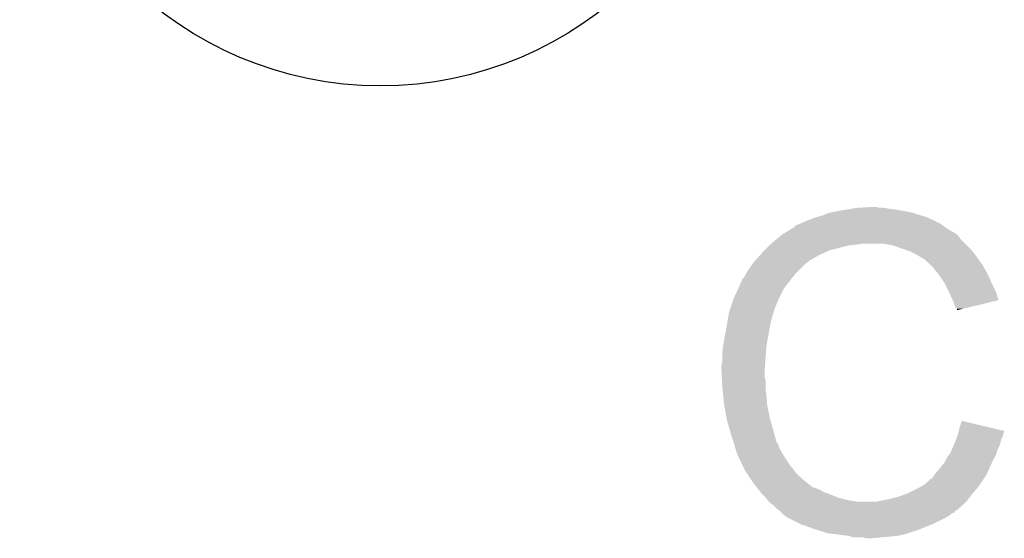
# Model space of a CAD drawing. Extents: x -1.3 to 24.2, y -3.9 to 24.8.
# Tile 16 of 23: x 7.8 to 10.8, y 15.9 to 17.5. Entities that reach past the tile are written whole.
import ezdxf

# ---------------------------------------------------------------- set-up
doc = ezdxf.new("R2010")
doc.units = 0
doc.layers.get('0').update_dxf_attribs({"linetype": 'CONTINUOUS'})
doc.layers.add('M-BUS_RF_5_CLICK_V100_GTO', color=12, linetype='CONTINUOUS')
doc.layers.add('M-BUS_RF_5_CLICK_V100_GTS', color=13, linetype='CONTINUOUS')

# ---------------------------------------------------------------- blocks, each defined once
blk = doc.blocks.new('ROUND_23')
blk.add_circle((0, 0), 1.1011)

msp = doc.modelspace()

# ---------------------------------------------------------------- linework, layer by layer
at = {"layer": 'M-BUS_RF_5_CLICK_V100_GTO'}
for points in [[(10.2235, 16.86306), (10.241282, 16.86814), (10.55624, 16.86306), (10.539986, 16.86814)], [(10.241282, 16.86814), (10.259062, 16.87576), (10.539986, 16.86814), (10.515602, 16.87576)], [(10.259062, 16.87576), (10.2997, 16.88338), (10.515602, 16.87576), (10.477498, 16.88338)], [(10.2997, 16.88338), (10.33018, 16.88846), (10.477498, 16.88338), (10.44194, 16.88846)], [(10.33018, 16.88846), (10.34542, 16.891), (10.44194, 16.88846), (10.426702, 16.891)], [(10.34542, 16.891), (10.391138, 16.89354), (10.414002, 16.891), (10.403842, 16.89354)], [(10.15492, 16.832592), (10.154934, 16.835126), (10.613628, 16.832592), (10.61008, 16.835126)], [(10.154934, 16.835126), (10.165082, 16.8402), (10.61008, 16.835126), (10.602974, 16.8402)], [(10.165082, 16.8402), (10.172694, 16.842738), (10.602974, 16.8402), (10.59942, 16.842738)], [(10.172694, 16.842738), (10.1727, 16.84274), (10.59942, 16.842738), (10.599418, 16.84274)], [(10.1727, 16.84274), (10.18286, 16.84782), (10.599418, 16.84274), (10.58926, 16.84782)], [(10.18286, 16.84782), (10.195558, 16.8529), (10.58926, 16.84782), (10.5791, 16.8529)], [(10.195558, 16.8529), (10.208258, 16.85798), (10.5791, 16.8529), (10.56767, 16.85798)], [(10.208258, 16.85798), (10.2235, 16.86306), (10.56767, 16.85798), (10.55624, 16.86306)], [(10.101808, 16.797018), (10.110816, 16.80464), (10.660382, 16.797018), (10.6553, 16.80464)], [(10.110816, 16.80464), (10.116822, 16.809722), (10.6553, 16.80464), (10.650218, 16.809722)], [(10.116822, 16.809722), (10.121046, 16.812258), (10.650218, 16.809722), (10.64768, 16.812258)], [(10.121046, 16.812258), (10.125276, 16.814798), (10.64768, 16.812258), (10.642604, 16.814798)], [(10.125276, 16.814798), (10.129502, 16.817334), (10.642604, 16.814798), (10.640066, 16.817334)], [(10.129502, 16.817334), (10.129512, 16.81734), (10.640066, 16.817334), (10.637524, 16.81734)], [(10.129512, 16.81734), (10.150668, 16.83004), (10.637524, 16.81734), (10.6172, 16.83004)], [(10.150668, 16.83004), (10.15492, 16.832592), (10.6172, 16.83004), (10.613628, 16.832592)], [(10.06348, 16.76146), (10.07872, 16.7767), (10.261598, 16.76146), (10.32256, 16.7767)], [(10.07872, 16.7767), (10.08126, 16.77924), (10.32256, 16.7767), (10.347962, 16.77924)], [(10.08126, 16.77924), (10.0838, 16.78178), (10.347962, 16.77924), (10.360658, 16.78178)], [(10.0838, 16.78178), (10.101808, 16.797018), (10.67562, 16.78178), (10.660382, 16.797018)], [(10.454638, 16.7767), (10.424158, 16.78178), (10.6807, 16.7767), (10.67562, 16.78178)], [(10.48258, 16.76654), (10.454638, 16.7767), (10.69086, 16.76654), (10.6807, 16.7767)], [(10.032766, 16.728438), (10.048932, 16.74622), (10.198098, 16.728438), (10.228582, 16.74622)], [(10.048932, 16.74622), (10.05586, 16.75384), (10.228582, 16.74622), (10.24509, 16.75384)], [(10.05586, 16.75384), (10.06348, 16.76146), (10.24509, 16.75384), (10.261598, 16.76146)], [(10.490206, 16.763998), (10.48258, 16.76654), (10.693402, 16.763998), (10.69086, 16.76654)], [(10.505438, 16.75892), (10.490206, 16.763998), (10.697466, 16.75892), (10.693402, 16.763998)], [(10.52068, 16.7513), (10.505438, 16.75892), (10.70356, 16.7513), (10.697466, 16.75892)], [(10.52576, 16.74876), (10.52068, 16.7513), (10.705376, 16.74876), (10.70356, 16.7513)], [(10.538462, 16.74114), (10.52576, 16.74876), (10.710818, 16.74114), (10.705376, 16.74876)], [(10.012678, 16.7005), (10.025124, 16.718278), (10.167622, 16.7005), (10.1854, 16.718278)], [(10.025124, 16.718278), (10.03046, 16.7259), (10.1854, 16.718278), (10.195558, 16.7259)], [(10.03046, 16.7259), (10.030462, 16.725902), (10.195558, 16.7259), (10.19556, 16.725902)], [(10.030462, 16.725902), (10.032766, 16.728438), (10.19556, 16.725902), (10.198098, 16.728438)], [(10.548616, 16.736062), (10.538462, 16.74114), (10.714446, 16.736062), (10.710818, 16.74114)], [(10.55116, 16.73352), (10.548616, 16.736062), (10.716262, 16.73352), (10.714446, 16.736062)], [(10.571164, 16.71574), (10.55116, 16.73352), (10.728962, 16.71574), (10.716262, 16.73352)], [(10.57402, 16.7132), (10.571164, 16.71574), (10.730414, 16.7132), (10.728962, 16.71574)], [(9.999982, 16.677644), (10.00506, 16.687798), (10.147586, 16.677644), (10.155484, 16.687798)], [(10.00506, 16.687798), (10.006582, 16.690338), (10.155484, 16.687798), (10.15746, 16.690338)], [(10.006582, 16.690338), (10.012678, 16.7005), (10.15746, 16.690338), (10.167622, 16.7005)], [(10.586212, 16.69796), (10.57402, 16.7132), (10.73912, 16.69796), (10.730414, 16.7132)], [(10.59434, 16.6878), (10.586212, 16.69796), (10.7442, 16.6878), (10.73912, 16.69796)], [(10.601452, 16.67764), (10.59434, 16.6878), (10.74928, 16.67764), (10.7442, 16.6878)], [(9.982646, 16.644618), (9.98982, 16.659864), (10.1219, 16.644618), (10.133758, 16.659864)], [(9.98982, 16.659864), (9.989826, 16.662406), (10.133758, 16.659864), (10.135734, 16.662406)], [(9.989826, 16.662406), (9.99236, 16.664944), (10.135734, 16.662406), (10.137708, 16.664944)], [(9.99236, 16.664944), (9.994904, 16.672562), (10.137708, 16.664944), (10.143634, 16.672562)], [(9.994904, 16.672562), (9.999982, 16.677644), (10.143634, 16.672562), (10.147586, 16.677644)], [(10.612118, 16.6624), (10.601452, 16.67764), (10.756054, 16.6624), (10.74928, 16.67764)], [(10.61593, 16.65478), (10.612118, 16.6624), (10.75944, 16.65478), (10.756054, 16.6624)], [(10.62482, 16.637), (10.61593, 16.65478), (10.768332, 16.637), (10.75944, 16.65478)], [(9.9695, 16.61668), (9.982646, 16.644618), (10.10793, 16.61668), (10.1219, 16.644618)], [(10.62595, 16.634458), (10.62482, 16.637), (10.769602, 16.634458), (10.768332, 16.637)], [(10.63498, 16.61414), (10.62595, 16.634458), (10.775676, 16.61414), (10.769602, 16.634458)], [(9.958492, 16.583656), (9.968652, 16.61414), (10.09396, 16.583656), (10.10666, 16.61414)], [(9.968652, 16.61414), (9.9695, 16.61668), (10.10666, 16.61414), (10.10793, 16.61668)], [(10.637524, 16.609054), (10.63498, 16.61414), (10.777196, 16.609054), (10.775676, 16.61414)], [(10.64006, 16.60398), (10.637524, 16.609054), (10.756034, 16.60398), (10.777196, 16.609054)], [(10.64514, 16.588744), (10.64006, 16.60398), (10.692492, 16.588744), (10.756034, 16.60398)], [(9.95045, 16.5481), (9.953836, 16.568418), (10.0838, 16.5481), (10.088878, 16.568418)], [(9.953836, 16.568418), (9.954262, 16.570962), (10.088878, 16.568418), (10.09015, 16.570962)], [(9.954262, 16.570962), (9.955106, 16.573496), (10.09015, 16.570962), (10.091418, 16.573496)], [(9.955106, 16.573496), (9.956798, 16.578574), (10.091418, 16.573496), (10.09142, 16.578574)], [(9.956798, 16.578574), (9.957644, 16.581114), (10.09142, 16.578574), (10.093954, 16.581114)], [(9.957644, 16.581114), (9.958492, 16.583656), (10.093954, 16.581114), (10.09396, 16.583656)], [(10.650214, 16.583666), (10.64514, 16.588744), (10.671314, 16.583666), (10.692492, 16.588744)], [(10.65022, 16.578608), (10.650214, 16.583666), (10.65022, 16.578608), (10.671314, 16.583666)], [(9.94664, 16.52524), (9.95045, 16.5481), (10.07872, 16.52524), (10.0838, 16.5481)], [(9.9414, 16.4973), (9.94664, 16.52524), (10.07364, 16.4973), (10.07872, 16.52524)], [(9.93648, 16.466822), (9.93902, 16.4846), (10.06856, 16.466822), (10.071522, 16.4846)], [(9.93902, 16.4846), (9.9414, 16.4973), (10.071522, 16.4846), (10.07364, 16.4973)], [(9.93394, 16.44904), (9.93648, 16.466822), (10.067288, 16.44904), (10.06856, 16.466822)], [(9.93394, 16.421102), (9.93394, 16.44904), (10.065294, 16.421102), (10.067288, 16.44904)], [(9.9314, 16.410942), (9.93394, 16.421102), (10.064568, 16.410942), (10.065294, 16.421102)], [(9.9314, 16.395702), (9.9314, 16.410942), (10.06348, 16.395702), (10.064568, 16.410942)], [(9.9314, 16.3957), (9.9314, 16.395702), (10.063482, 16.3957), (10.06348, 16.395702)], [(9.932544, 16.372838), (9.9314, 16.3957), (10.063482, 16.372838), (10.063482, 16.3957)], [(9.932926, 16.365216), (9.932544, 16.372838), (10.06602, 16.365216), (10.063482, 16.372838)], [(9.93394, 16.3449), (9.932926, 16.365216), (10.06602, 16.3449), (10.06602, 16.365216)], [(9.934704, 16.337278), (9.93394, 16.3449), (10.06602, 16.337278), (10.06602, 16.3449)], [(9.936226, 16.322042), (9.934704, 16.337278), (10.06856, 16.322042), (10.06602, 16.337278)], [(9.93902, 16.294098), (9.936226, 16.322042), (10.07071, 16.294098), (10.06856, 16.322042)], [(9.939918, 16.289018), (9.93902, 16.294098), (10.0711, 16.289018), (10.07071, 16.294098)], [(9.94664, 16.25092), (9.939918, 16.289018), (10.07872, 16.25092), (10.0711, 16.289018)], [(9.95172, 16.2306), (9.94664, 16.25092), (10.084526, 16.2306), (10.07872, 16.25092)], [(10.65784, 16.217898), (10.66548, 16.240756), (10.762568, 16.217898), (10.66548, 16.240756)], [(9.956076, 16.21536), (9.95172, 16.2306), (10.08888, 16.21536), (10.084526, 16.2306)], [(9.96188, 16.19504), (9.956076, 16.21536), (10.094302, 16.19504), (10.08888, 16.21536)], [(10.654028, 16.202658), (10.655298, 16.207736), (10.792458, 16.202658), (10.794998, 16.207736)], [(10.655298, 16.207736), (10.65593, 16.210262), (10.794998, 16.207736), (10.795, 16.210262)], [(10.65593, 16.210262), (10.65784, 16.217898), (10.795, 16.210262), (10.762568, 16.217898)], [(9.967808, 16.177258), (9.96188, 16.19504), (10.099044, 16.177258), (10.094302, 16.19504)], [(9.968656, 16.174716), (9.967808, 16.177258), (10.101582, 16.174716), (10.099044, 16.177258)], [(9.970348, 16.169638), (9.968656, 16.174716), (10.10412, 16.169638), (10.101582, 16.174716)], [(10.641872, 16.169638), (10.64514, 16.17726), (10.782298, 16.169638), (10.783822, 16.17726)], [(10.64514, 16.17726), (10.647044, 16.182338), (10.783822, 16.17726), (10.78484, 16.182338)], [(10.647044, 16.182338), (10.650852, 16.192498), (10.78484, 16.182338), (10.78992, 16.192498)], [(10.650852, 16.192498), (10.65276, 16.197582), (10.78992, 16.192498), (10.791188, 16.197582)], [(10.65276, 16.197582), (10.654028, 16.202658), (10.791188, 16.197582), (10.792458, 16.202658)], [(9.97204, 16.164558), (9.970348, 16.169638), (10.105814, 16.164558), (10.10412, 16.169638)], [(9.972676, 16.16202), (9.97204, 16.164558), (10.10666, 16.16202), (10.105814, 16.164558)], [(9.974582, 16.1544), (9.972676, 16.16202), (10.110472, 16.1544), (10.10666, 16.16202)], [(9.977122, 16.146782), (9.974582, 16.1544), (10.11428, 16.146782), (10.110472, 16.1544)], [(9.97966, 16.139162), (9.977122, 16.146782), (10.119044, 16.139162), (10.11428, 16.146782)], [(10.6299, 16.141702), (10.63534, 16.154398), (10.77105, 16.141702), (10.774678, 16.154398)], [(10.63534, 16.154398), (10.641872, 16.169638), (10.774678, 16.154398), (10.782298, 16.169638)], [(9.9822, 16.13408), (9.97966, 16.139162), (10.122218, 16.13408), (10.119044, 16.139162)], [(9.985786, 16.12646), (9.9822, 16.13408), (10.12698, 16.12646), (10.122218, 16.13408)], [(9.996544, 16.1036), (9.985786, 16.12646), (10.14222, 16.1036), (10.12698, 16.12646)], [(10.60196, 16.10106), (10.612122, 16.113762), (10.75166, 16.10106), (10.757218, 16.113762)], [(10.612122, 16.113762), (10.61466, 16.11884), (10.757218, 16.113762), (10.75944, 16.11884)], [(10.61466, 16.11884), (10.61974, 16.129), (10.75944, 16.11884), (10.765246, 16.129)], [(10.61974, 16.129), (10.625832, 16.136618), (10.765246, 16.129), (10.7696, 16.136618)], [(10.625832, 16.136618), (10.6299, 16.141702), (10.7696, 16.136618), (10.77105, 16.141702)], [(10.00252, 16.0909), (9.996544, 16.1036), (10.15238, 16.0909), (10.14222, 16.1036)], [(10.010988, 16.0782), (10.00252, 16.0909), (10.16254, 16.0782), (10.15238, 16.0909)], [(10.582908, 16.078198), (10.586722, 16.08328), (10.741658, 16.078198), (10.74388, 16.08328)], [(10.586722, 16.08328), (10.59434, 16.090902), (10.74388, 16.08328), (10.747216, 16.090902)], [(10.59434, 16.090902), (10.60196, 16.10106), (10.747216, 16.090902), (10.75166, 16.10106)], [(10.024532, 16.057882), (10.010988, 16.0782), (10.185398, 16.057882), (10.16254, 16.0782)], [(10.02792, 16.0528), (10.024532, 16.057882), (10.191752, 16.0528), (10.185398, 16.057882)], [(10.039644, 16.03756), (10.02792, 16.0528), (10.210806, 16.03756), (10.191752, 16.0528)], [(10.548618, 16.04518), (10.56132, 16.05534), (10.719646, 16.04518), (10.72642, 16.05534)], [(10.56132, 16.05534), (10.568944, 16.062962), (10.72642, 16.05534), (10.7315, 16.062962)], [(10.568944, 16.062962), (10.57402, 16.065504), (10.7315, 16.062962), (10.733194, 16.065504)], [(10.57402, 16.065504), (10.5791, 16.07312), (10.733194, 16.065504), (10.738272, 16.07312)], [(10.5791, 16.07312), (10.582908, 16.078198), (10.738272, 16.07312), (10.741658, 16.078198)], [(10.039646, 16.037558), (10.039644, 16.03756), (10.215884, 16.037558), (10.210806, 16.03756)], [(10.043552, 16.03248), (10.039646, 16.037558), (10.226042, 16.03248), (10.215884, 16.037558)], [(10.045508, 16.029938), (10.043552, 16.03248), (10.233664, 16.029938), (10.226042, 16.03248)], [(10.049414, 16.02486), (10.045508, 16.029938), (10.24128, 16.02486), (10.233664, 16.029938)], [(10.05332, 16.019782), (10.049414, 16.02486), (10.254822, 16.019782), (10.24128, 16.02486)], [(10.500362, 16.019782), (10.530838, 16.03502), (10.69848, 16.019782), (10.711814, 16.03502)], [(10.530838, 16.03502), (10.539724, 16.040098), (10.711814, 16.03502), (10.71626, 16.040098)], [(10.539724, 16.040098), (10.548618, 16.04518), (10.71626, 16.040098), (10.719646, 16.04518)], [(10.055862, 16.01724), (10.05332, 16.019782), (10.2616, 16.01724), (10.254822, 16.019782)], [(10.06602, 16.00708), (10.055862, 16.01724), (10.286996, 16.00708), (10.2616, 16.01724)], [(10.066022, 16.007078), (10.06602, 16.00708), (10.287, 16.007078), (10.286996, 16.00708)], [(10.072116, 15.99946), (10.066022, 16.007078), (10.31494, 15.99946), (10.287, 16.007078)], [(10.076178, 15.994382), (10.072116, 15.99946), (10.34541, 15.994382), (10.31494, 15.99946)], [(10.076182, 15.99438), (10.076178, 15.994382), (10.345422, 15.99438), (10.34541, 15.994382)], [(10.088878, 15.984222), (10.076182, 15.99438), (10.668, 15.984222), (10.678158, 15.99438)], [(10.406382, 15.99438), (10.41654, 15.99692), (10.678158, 15.99438), (10.680698, 15.99692)], [(10.41654, 15.99692), (10.42924, 15.99946), (10.680698, 15.99692), (10.683238, 15.99946)], [(10.42924, 15.99946), (10.44194, 16.002), (10.683238, 15.99946), (10.685142, 16.002)], [(10.44194, 16.002), (10.47242, 16.009622), (10.685142, 16.002), (10.690858, 16.009622)], [(10.47242, 16.009622), (10.50036, 16.01978), (10.690858, 16.009622), (10.698478, 16.01978)], [(10.50036, 16.01978), (10.500362, 16.019782), (10.698478, 16.01978), (10.69848, 16.019782)], [(10.088882, 15.98422), (10.088878, 15.984222), (10.668, 15.98422), (10.668, 15.984222)], [(10.09904, 15.974062), (10.088882, 15.98422), (10.656386, 15.974062), (10.668, 15.98422)], [(10.109198, 15.96644), (10.09904, 15.974062), (10.647674, 15.96644), (10.656386, 15.974062)], [(10.109214, 15.966426), (10.109198, 15.96644), (10.645134, 15.966426), (10.647674, 15.96644)], [(10.11428, 15.96136), (10.109214, 15.966426), (10.642592, 15.96136), (10.645134, 15.966426)], [(10.116824, 15.958816), (10.11428, 15.96136), (10.634978, 15.958816), (10.642592, 15.96136)], [(10.121898, 15.953742), (10.116824, 15.958816), (10.629902, 15.953742), (10.634978, 15.958816)], [(10.121904, 15.953738), (10.121898, 15.953742), (10.629898, 15.953738), (10.629902, 15.953742)], [(10.129514, 15.948664), (10.121904, 15.953738), (10.62144, 15.948664), (10.629898, 15.953738)], [(10.132038, 15.94866), (10.129514, 15.948664), (10.621432, 15.94866), (10.62144, 15.948664)], [(10.13206, 15.946134), (10.132038, 15.94866), (10.617222, 15.946134), (10.621432, 15.94866)], [(10.132088, 15.94612), (10.13206, 15.946134), (10.6172, 15.94612), (10.617222, 15.946134)], [(10.1727, 15.9258), (10.132088, 15.94612), (10.57656, 15.9258), (10.6172, 15.94612)], [(10.19429, 15.91818), (10.1727, 15.9258), (10.55624, 15.91818), (10.57656, 15.9258)], [(10.21588, 15.91056), (10.19429, 15.91818), (10.53846, 15.91056), (10.55624, 15.91818)], [(10.256518, 15.89786), (10.21588, 15.91056), (10.500358, 15.89786), (10.53846, 15.91056)], [(10.276838, 15.89532), (10.256518, 15.89786), (10.492738, 15.89532), (10.500358, 15.89786)], [(10.317478, 15.89024), (10.276838, 15.89532), (10.469878, 15.89024), (10.492738, 15.89532)], [(10.326368, 15.8877), (10.317478, 15.89024), (10.44448, 15.8877), (10.469878, 15.89024)], [(10.335256, 15.88516), (10.326368, 15.8877), (10.41654, 15.88516), (10.44448, 15.8877)], [(10.373358, 15.88262), (10.363198, 15.88516), (10.388602, 15.88262), (10.41654, 15.88516)]]:
    msp.add_solid(points, dxfattribs=at)

# ---------------------------------------------------------------- block references
at = {"layer": 'M-BUS_RF_5_CLICK_V100_GTS'}
msp.add_blockref('ROUND_23', (8.89, 18.3642), dxfattribs=at)

doc.saveas('drawing.dxf')
